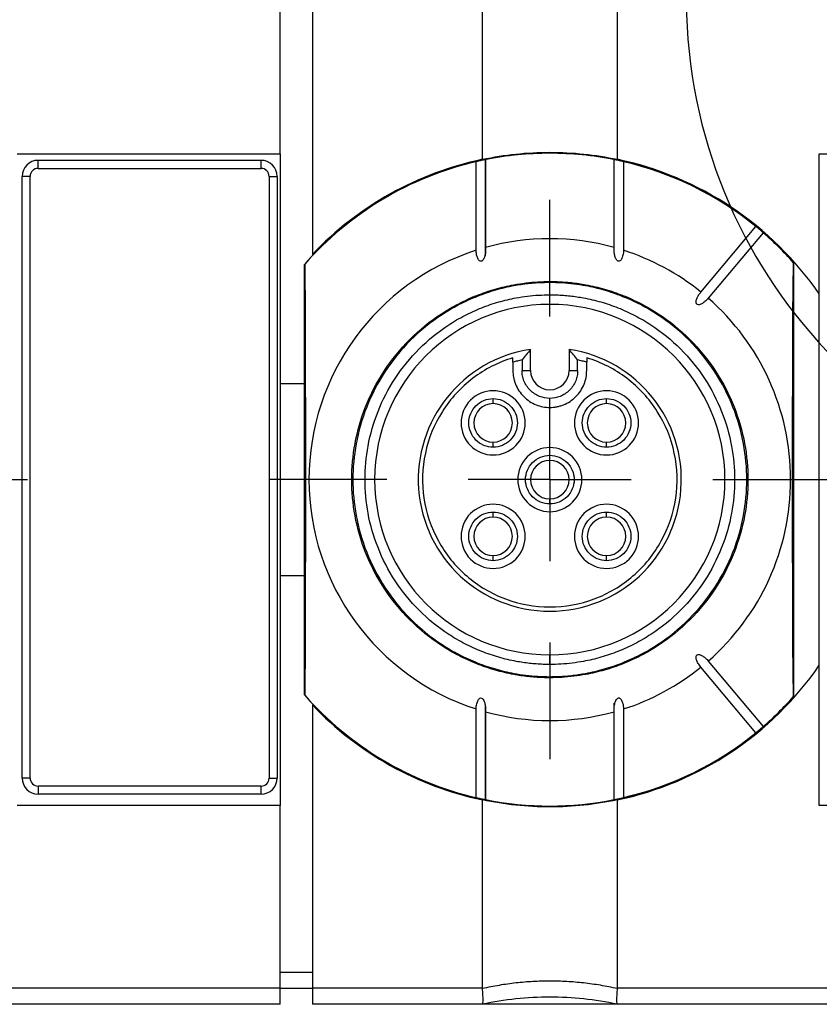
# Model space of a CAD drawing. Header units: millimetres. Extents: x 13 to 546, y 13 to 419.
# Tile 30 of 35: x 332 to 357, y 164 to 195. Entities that reach past the tile are written whole.
import ezdxf

# ---------------------------------------------------------------- set-up
doc = ezdxf.new("R2010")
doc.units = ezdxf.units.MM
doc.header["$LTSCALE"] = 2
doc.linetypes.add('SLD-Center', pattern=[19.05, 15.24, -1.27, 1.27, -1.27])
doc.linetypes.add('SLD-Solid', pattern=[0])
doc.layers.add('CENTER', color=40, linetype='SLD-Center')
doc.layers.add('TEXT', color=140, linetype='SLD-Solid', lineweight=25)

# ---------------------------------------------------------------- blocks, each defined once
blk = doc.blocks.new('SW_CENTERMARKSYMBOL_6')
at = {"layer": 'CENTER', "color": 0}
for p, q in [((0, 5.08), (0, 8.715)), ((0, 0), (0, 2.54)), ((-5.08, 0), (-8.715, 0)), ((0, 0), (-2.54, 0)), ((0, 0), (0, -2.54)), ((0, 0), (2.54, 0)), ((5.08, 0), (8.715, 0)), ((0, -5.08), (0, -8.715))]:
    blk.add_line(p, q, dxfattribs=at)
blk = doc.blocks.new('SW_CENTERMARKSYMBOL_7')
at = {"layer": 'CENTER', "color": 0}
for p, q in [((0, 5.08), (0, 8.715)), ((0, 0), (0, 2.54)), ((-5.08, 0), (-8.715, 0)), ((0, 0), (-2.54, 0)), ((0, 0), (0, -2.54)), ((0, 0), (2.54, 0)), ((5.08, 0), (8.715, 0)), ((0, -5.08), (0, -8.715))]:
    blk.add_line(p, q, dxfattribs=at)

msp = doc.modelspace()

# ---------------------------------------------------------------- linework, layer by layer
for p, q in [((341.408, 203.268), (341.408, 187.308)), ((340.408, 190.438), (340.408, 200.138)), ((346.708, 190.27), (346.708, 200.307)), ((350.908, 200.307), (350.908, 190.27)), ((332.208, 190.438), (340.408, 190.438)), ((339.808, 190.238), (332.858, 190.238)), ((332.858, 189.988), (332.858, 190.238)), ((339.808, 189.988), (339.808, 190.238)), ((340.408, 190.438), (340.408, 183.288)), ((346.808, 187.428), (346.808, 190.296)), ((346.808, 190.26), (346.808, 187.523)), ((348.808, 190.459), (348.808, 190.463)), ((350.808, 190.287), (350.808, 187.37)), ((350.809, 187.523), (350.809, 190.26)), ((357.208, 190.438), (362.509, 190.438)), ((357.208, 186.075), (357.208, 190.438)), ((332.858, 189.988), (339.808, 189.988)), ((346.51, 187.434), (346.51, 190.196)), ((351.107, 190.196), (351.107, 187.434)), ((332.358, 170.988), (332.358, 189.738)), ((332.608, 189.738), (332.358, 189.738)), ((332.608, 170.988), (332.608, 189.738)), ((340.058, 189.738), (340.058, 170.988)), ((340.058, 189.738), (340.308, 189.738)), ((340.308, 189.738), (340.308, 170.988)), ((353.518, 186.134), (355.23, 188.175)), ((355.46, 187.982), (353.748, 185.941)), ((346.808, 187.259), (346.808, 187.428)), ((341.158, 186.997), (341.168, 187.001)), ((341.158, 183.288), (341.158, 186.997)), ((356.399, 187.057), (356.408, 187.054)), ((356.408, 187.054), (356.408, 173.523)), ((348.808, 186.429), (348.808, 186.463)), ((348.808, 185.748), (348.808, 186.048)), ((357.208, 174.502), (357.208, 186.075)), ((348.208, 183.688), (348.208, 184.344)), ((349.408, 184.344), (349.408, 183.688)), ((347.658, 183.944), (347.658, 183.688)), ((347.941, 184.021), (347.941, 183.688)), ((349.676, 183.688), (349.676, 184.021)), ((349.958, 183.688), (349.958, 183.944)), ((347.941, 183.688), (348.208, 183.688)), ((349.408, 183.688), (349.676, 183.688)), ((340.408, 183.288), (341.158, 183.288)), ((340.408, 183.288), (340.408, 177.288)), ((341.158, 177.288), (341.158, 183.288)), ((347.041, 182.656), (347.041, 182.814)), ((350.576, 182.656), (350.576, 182.814)), ((347.041, 181.299), (347.041, 181.456)), ((350.576, 181.299), (350.576, 181.456)), ((348.808, 180.888), (348.808, 181.046)), ((348.808, 179.531), (348.808, 179.688)), ((347.041, 179.121), (347.041, 179.278)), ((350.576, 179.121), (350.576, 179.278)), ((347.041, 177.763), (347.041, 177.921)), ((350.576, 177.763), (350.576, 177.921)), ((340.408, 177.288), (340.408, 170.138)), ((341.158, 177.288), (340.408, 177.288)), ((341.158, 173.58), (341.158, 177.288)), ((348.808, 174.528), (348.808, 174.828)), ((353.748, 174.636), (355.46, 172.595)), ((355.23, 172.402), (353.518, 174.443)), ((357.208, 170.138), (357.208, 174.502)), ((348.808, 174.113), (348.808, 174.148)), ((341.168, 173.576), (341.158, 173.58)), ((356.408, 173.523), (356.399, 173.52)), ((341.408, 173.268), (341.408, 164.438)), ((346.51, 170.381), (346.51, 173.143)), ((346.808, 170.29), (346.808, 173.207)), ((346.808, 173.054), (346.808, 170.317)), ((350.808, 173.318), (350.808, 173.149)), ((350.808, 173.149), (350.808, 170.281)), ((350.809, 170.317), (350.809, 173.054)), ((351.107, 173.143), (351.107, 170.381)), ((332.608, 170.988), (332.358, 170.988)), ((340.058, 170.988), (340.308, 170.988)), ((339.808, 170.738), (332.858, 170.738)), ((332.858, 170.738), (332.858, 170.488)), ((339.808, 170.488), (339.808, 170.738)), ((339.808, 170.488), (332.858, 170.488)), ((346.708, 164.438), (346.708, 170.307)), ((350.908, 170.307), (350.908, 164.438)), ((340.408, 170.138), (332.208, 170.138)), ((340.408, 164.438), (340.408, 170.138)), ((365.408, 170.138), (357.208, 170.138)), ((340.408, 164.938), (341.408, 164.938)), ((340.408, 164.438), (325.908, 164.438)), ((340.408, 163.938), (340.408, 164.438)), ((340.408, 164.438), (341.408, 164.438)), ((341.408, 164.438), (341.408, 163.938)), ((346.708, 164.438), (341.408, 164.438)), ((365.408, 164.438), (350.908, 164.438)), ((340.408, 163.938), (325.908, 163.938)), ((346.708, 163.938), (341.408, 163.938)), ((350.908, 163.938), (346.708, 163.938)), ((365.408, 163.938), (350.908, 163.938))]:
    msp.add_line(p, q)
at = {"flags": 128}
for points in [[(341.168, 187.001), (341.178, 185.388), (341.186, 183.719), (341.191, 182.013), (341.193, 180.288), (341.191, 178.564), (341.186, 176.857), (341.178, 175.189), (341.168, 173.576)], [(356.399, 173.52), (356.388, 175.145), (356.38, 176.827), (356.376, 178.548), (356.374, 180.288), (356.376, 182.029), (356.38, 183.749), (356.388, 185.432), (356.399, 187.057)]]:
    msp.add_lwpolyline(points, dxfattribs=at)
for centre, radius, start, end in [((332.858, 189.738), 0.5, 90, 180), ((339.808, 189.738), 0.5, 0, 90), ((348.808, 180.288), 10.2, 101.8812, 136.5096), ((348.808, 180.288), 10.175, 90, 119.8341), ((348.808, 180.288), 10.17, 90, 101.3466), ((348.808, 180.288), 10.175, 41.675, 90), ((348.808, 180.288), 10.17, 78.6534, 90), ((348.808, 180.288), 10.2, 34.5603, 78.1188), ((348.808, 180.288), 10.17, 103.0639, 138.7014), ((348.808, 180.288), 10.17, 50.8451, 76.9361), ((348.808, 180.288), 10.175, 119.8341, 124.3139), ((348.808, 180.288), 10.175, 124.3139, 138.7503), ((348.808, 180.288), 7.507, 74.5401, 105.4599), ((348.808, 180.288), 10.17, 41.7236, 49.1549), ((348.808, 180.288), 7.507, 107.8335, 252.1665), ((348.808, 180.288), 7.507, 51.145, 72.1665), ((348.808, 180.288), 7.507, 311.145, 48.855), ((348.808, 180.288), 5.46, 90, 270), ((348.808, 180.288), 5.46, 270, 90), ((348.808, 180.288), 4.1, 98.415, 270), ((348.808, 180.288), 4.1, 270, 81.585), ((348.808, 183.688), 0.6, 180, 0), ((347.041, 182.056), 0.6, 90, 270), ((347.041, 182.056), 0.6, 270, 90), ((350.576, 182.056), 0.6, 90, 270), ((350.576, 182.056), 0.6, 270, 90), ((348.808, 180.288), 0.6, 90, 270), ((348.808, 180.288), 0.6, 270, 90), ((347.041, 178.521), 0.6, 90, 270), ((347.041, 178.521), 0.6, 270, 90), ((350.576, 178.521), 0.6, 90, 270), ((350.576, 178.521), 0.6, 270, 90), ((348.808, 180.288), 10.2, 281.8812, 325.4397), ((348.808, 180.288), 7.507, 287.8335, 308.855), ((348.808, 180.288), 10.175, 221.2497, 318.325), ((348.808, 180.288), 10.17, 221.2986, 256.9361), ((348.808, 180.288), 10.17, 310.8451, 318.2764), ((348.808, 180.288), 10.2, 223.4904, 258.1188), ((348.808, 180.288), 7.507, 254.5401, 285.4599), ((348.808, 180.288), 10.17, 283.0639, 309.1549), ((332.858, 170.988), 0.5, 180, 270), ((339.808, 170.988), 0.5, 270, 0), ((348.808, 180.288), 10.17, 258.6534, 281.3466)]:
    msp.add_arc(centre, radius, start, end)
for points, knots in [([(346.808, 190.26), (346.808, 190.26), (346.809, 190.261), (346.799, 190.259), (346.776, 190.255), (346.732, 190.246), (346.668, 190.233), (346.606, 190.219), (346.557, 190.208), (346.521, 190.199), (346.514, 190.197), (346.51, 190.196)], [0, 0, 0, 0, 0.088383, 0.170528, 0.251307, 0.378551, 0.49786, 0.617188, 0.747596, 0.873083, 1, 1, 1, 1]), ([(351.107, 190.196), (351.105, 190.196), (351.101, 190.198), (351.084, 190.202), (351.055, 190.209), (351.011, 190.219), (350.949, 190.233), (350.885, 190.246), (350.836, 190.256), (350.808, 190.261), (350.809, 190.26), (350.809, 190.26)], [0, 0, 0, 0, 0.085324, 0.168345, 0.252496, 0.382909, 0.502349, 0.621755, 0.748974, 0.870111, 1, 1, 1, 1]), ([(355.46, 187.982), (355.46, 187.983), (355.458, 187.984), (355.448, 187.994), (355.429, 188.011), (355.396, 188.039), (355.347, 188.081), (355.297, 188.122), (355.26, 188.152), (355.235, 188.172), (355.232, 188.174), (355.23, 188.175)], [0, 0, 0, 0, 0.087345, 0.169928, 0.251658, 0.380254, 0.500104, 0.620424, 0.748577, 0.8718, 1, 1, 1, 1]), ([(346.808, 187.523), (346.808, 187.498), (346.809, 187.448), (346.804, 187.375), (346.794, 187.308), (346.78, 187.249), (346.761, 187.195), (346.737, 187.147), (346.706, 187.109), (346.67, 187.089), (346.631, 187.095), (346.599, 187.121), (346.571, 187.163), (346.543, 187.228), (346.518, 187.32), (346.513, 187.394), (346.51, 187.434)], [0, 0, 0, 0, 0.086198, 0.169289, 0.249809, 0.314714, 0.375318, 0.44434, 0.49874, 0.539826, 0.577142, 0.623188, 0.677646, 0.746561, 0.863331, 1, 1, 1, 1]), ([(351.107, 187.434), (351.106, 187.407), (351.102, 187.355), (351.089, 187.282), (351.07, 187.217), (351.046, 187.163), (351.016, 187.118), (350.969, 187.083), (350.914, 187.104), (350.881, 187.146), (350.856, 187.195), (350.837, 187.249), (350.82, 187.32), (350.808, 187.412), (350.809, 187.485), (350.809, 187.523)], [0, 0, 0, 0, 0.0929199, 0.1772877, 0.2539686, 0.3215685, 0.377527, 0.4410367, 0.5005038, 0.5536029, 0.6241483, 0.6836338, 0.7498613, 0.8709936, 1, 1, 1, 1]), ([(348.808, 174.113), (348.733, 174.114), (348.582, 174.116), (348.357, 174.129), (348.132, 174.149), (347.908, 174.178), (347.562, 174.235), (347.1, 174.344), (346.524, 174.541), (345.963, 174.796), (345.237, 175.22), (344.411, 175.891), (343.609, 176.878), (343.036, 177.985), (342.705, 179.136), (342.599, 180.288), (342.705, 181.441), (343.036, 182.592), (343.609, 183.698), (344.411, 184.686), (345.237, 185.357), (345.963, 185.781), (346.524, 186.036), (347.099, 186.232), (347.611, 186.353), (348.056, 186.421), (348.432, 186.457), (348.683, 186.461), (348.808, 186.463)], [0, 0, 0, 0, 0.011669, 0.023319, 0.034966, 0.046624, 0.058309, 0.08918, 0.120101, 0.152259, 0.184469, 0.250118, 0.315768, 0.380053, 0.441772, 0.500003, 0.558234, 0.619953, 0.684238, 0.749887, 0.815537, 0.847693, 0.879904, 0.910772, 0.941696, 0.961124, 0.980535, 1, 1, 1, 1]), ([(348.808, 186.429), (348.734, 186.428), (348.584, 186.426), (348.36, 186.413), (348.136, 186.393), (347.913, 186.364), (347.569, 186.307), (347.109, 186.199), (346.537, 186.004), (345.979, 185.75), (345.257, 185.328), (344.436, 184.661), (343.638, 183.679), (343.068, 182.579), (342.739, 181.434), (342.634, 180.288), (342.739, 179.143), (343.068, 177.998), (343.638, 176.898), (344.436, 175.916), (345.257, 175.249), (345.979, 174.827), (346.537, 174.573), (347.109, 174.378), (347.618, 174.258), (348.061, 174.19), (348.434, 174.155), (348.683, 174.151), (348.808, 174.148)], [0, 0, 0, 0, 0.011665, 0.023313, 0.034959, 0.046619, 0.058309, 0.08918, 0.120101, 0.152259, 0.184469, 0.250118, 0.315768, 0.380053, 0.441772, 0.500003, 0.558234, 0.619953, 0.684238, 0.749887, 0.815537, 0.847693, 0.879904, 0.910772, 0.941696, 0.96113, 0.980541, 1, 1, 1, 1]), ([(348.808, 186.463), (348.884, 186.463), (349.034, 186.461), (349.26, 186.448), (349.485, 186.428), (349.709, 186.399), (350.055, 186.341), (350.517, 186.232), (351.093, 186.036), (351.654, 185.781), (352.38, 185.357), (353.206, 184.686), (354.008, 183.698), (354.581, 182.592), (354.912, 181.441), (355.018, 180.288), (354.912, 179.136), (354.581, 177.985), (354.008, 176.878), (353.206, 175.891), (352.38, 175.22), (351.654, 174.796), (351.093, 174.541), (350.518, 174.345), (350.006, 174.224), (349.561, 174.156), (349.185, 174.12), (348.934, 174.116), (348.808, 174.113)], [0, 0, 0, 0, 0.0116651, 0.0233129, 0.0349591, 0.0466194, 0.0583094, 0.0891799, 0.1201015, 0.1522588, 0.184469, 0.2501183, 0.3157675, 0.3800526, 0.4417717, 0.5000028, 0.5582339, 0.619953, 0.684238, 0.7498873, 0.8155365, 0.8476927, 0.8799041, 0.9107721, 0.9416962, 0.9611302, 0.9805406, 1, 1, 1, 1]), ([(348.808, 174.148), (348.883, 174.149), (349.033, 174.151), (349.257, 174.163), (349.481, 174.184), (349.704, 174.213), (350.048, 174.27), (350.508, 174.378), (351.08, 174.573), (351.638, 174.827), (352.36, 175.249), (353.181, 175.916), (353.979, 176.898), (354.549, 177.998), (354.878, 179.143), (354.983, 180.288), (354.878, 181.434), (354.549, 182.579), (353.979, 183.679), (353.181, 184.661), (352.36, 185.328), (351.638, 185.75), (351.08, 186.004), (350.508, 186.199), (349.999, 186.319), (349.556, 186.386), (349.183, 186.422), (348.934, 186.426), (348.808, 186.429)], [0, 0, 0, 0, 0.011669, 0.023319, 0.034966, 0.046624, 0.058309, 0.08918, 0.120101, 0.152259, 0.184469, 0.250118, 0.315768, 0.380053, 0.441772, 0.500003, 0.558234, 0.619953, 0.684238, 0.749887, 0.815537, 0.847693, 0.879904, 0.910772, 0.941696, 0.961124, 0.980534, 1, 1, 1, 1]), ([(348.808, 174.528), (348.738, 174.529), (348.598, 174.531), (348.387, 174.543), (348.178, 174.562), (347.968, 174.589), (347.646, 174.642), (347.214, 174.744), (346.678, 174.927), (346.154, 175.165), (345.477, 175.561), (344.706, 176.187), (343.958, 177.108), (343.423, 178.14), (343.115, 179.213), (343.016, 180.288), (343.115, 181.363), (343.423, 182.437), (343.958, 183.469), (344.706, 184.39), (345.477, 185.016), (346.154, 185.412), (346.677, 185.65), (347.214, 185.833), (347.691, 185.945), (348.107, 186.009), (348.457, 186.042), (348.691, 186.046), (348.808, 186.048)], [0, 0, 0, 0, 0.011669, 0.023319, 0.034965, 0.046623, 0.058309, 0.089178, 0.120101, 0.152257, 0.184469, 0.250118, 0.315767, 0.380053, 0.441772, 0.500003, 0.558234, 0.619953, 0.684238, 0.749887, 0.815537, 0.847691, 0.879904, 0.91077, 0.941696, 0.961123, 0.980533, 1, 1, 1, 1]), ([(348.808, 186.048), (348.879, 186.048), (349.019, 186.046), (349.23, 186.034), (349.439, 186.015), (349.649, 185.988), (349.971, 185.935), (350.403, 185.833), (350.939, 185.65), (351.463, 185.412), (352.14, 185.016), (352.911, 184.39), (353.659, 183.469), (354.193, 182.437), (354.502, 181.363), (354.601, 180.288), (354.502, 179.213), (354.193, 178.14), (353.659, 177.108), (352.911, 176.187), (352.14, 175.561), (351.463, 175.165), (350.94, 174.927), (350.403, 174.744), (349.926, 174.632), (349.51, 174.568), (349.16, 174.535), (348.926, 174.531), (348.808, 174.528)], [0, 0, 0, 0, 0.011664, 0.023312, 0.034958, 0.046618, 0.058309, 0.089178, 0.120101, 0.152257, 0.184469, 0.250118, 0.315768, 0.380053, 0.441772, 0.500003, 0.558234, 0.619953, 0.684238, 0.749887, 0.815537, 0.847691, 0.879904, 0.91077, 0.941696, 0.961129, 0.98054, 1, 1, 1, 1]), ([(353.748, 185.941), (353.731, 185.922), (353.698, 185.885), (353.645, 185.836), (353.594, 185.797), (353.545, 185.767), (353.494, 185.745), (353.443, 185.732), (353.396, 185.745), (353.373, 185.776), (353.367, 185.812), (353.369, 185.854), (353.381, 185.903), (353.406, 185.967), (353.449, 186.048), (353.494, 186.104), (353.518, 186.134)], [0, 0, 0, 0, 0.089211, 0.173078, 0.252302, 0.31538, 0.374809, 0.444281, 0.499428, 0.532527, 0.572774, 0.625249, 0.680788, 0.747768, 0.86602, 1, 1, 1, 1]), ([(348.208, 184.344), (348.163, 184.291), (348.073, 184.186), (347.984, 184.075), (347.941, 184.021)], [0, 0, 0, 0, 0.51043, 1, 1, 1, 1]), ([(349.676, 184.021), (349.633, 184.075), (349.544, 184.186), (349.454, 184.291), (349.408, 184.344)], [0, 0, 0, 0, 0.48957, 1, 1, 1, 1]), ([(347.658, 184.084), (347.208, 183.948), (346.782, 183.73), (346.033, 183.161), (345.71, 182.809), (345.206, 182.014), (345.026, 181.571), (344.831, 180.65), (344.816, 180.173), (344.954, 179.242), (345.107, 178.789), (345.561, 177.964), (345.861, 177.593), (346.574, 176.978), (346.985, 176.735), (347.868, 176.407), (348.338, 176.322), (349.279, 176.322), (349.749, 176.407), (350.632, 176.735), (351.043, 176.978), (351.756, 177.593), (352.056, 177.964), (352.51, 178.789), (352.663, 179.242), (352.801, 180.173), (352.786, 180.65), (352.591, 181.571), (352.411, 182.014), (351.907, 182.809), (351.584, 183.161), (350.834, 183.73), (350.409, 183.948), (349.958, 184.084)], [0, 0, 0, 0, 0.0625, 0.0625, 0.125, 0.125, 0.1875, 0.1875, 0.25, 0.25, 0.3125, 0.3125, 0.375, 0.375, 0.4375, 0.4375, 0.5, 0.5, 0.5625, 0.5625, 0.625, 0.625, 0.6875, 0.6875, 0.75, 0.75, 0.8125, 0.8125, 0.875, 0.875, 0.9375, 0.9375, 1, 1, 1, 1]), ([(347.658, 183.688), (347.659, 183.652), (347.661, 183.58), (347.677, 183.473), (347.702, 183.367), (347.751, 183.225), (347.84, 183.053), (347.99, 182.87), (348.172, 182.72), (348.377, 182.615), (348.592, 182.55), (348.736, 182.542), (348.808, 182.538)], [0, 0, 0, 0, 0.060222, 0.119972, 0.179788, 0.240206, 0.369892, 0.500129, 0.629793, 0.760053, 0.879799, 1, 1, 1, 1]), ([(349.676, 183.688), (349.676, 183.661), (349.674, 183.607), (349.662, 183.526), (349.643, 183.446), (349.607, 183.339), (349.539, 183.209), (349.427, 183.071), (349.289, 182.958), (349.086, 182.853), (348.808, 182.8), (348.472, 182.864), (348.228, 183.025), (348.078, 183.208), (347.999, 183.363), (347.949, 183.525), (347.943, 183.634), (347.941, 183.688)], [0, 0, 0, 0, 0.030152, 0.060079, 0.090049, 0.120332, 0.185253, 0.250541, 0.315448, 0.380751, 0.500409, 0.620068, 0.749585, 0.814492, 0.879795, 0.939796, 1, 1, 1, 1]), ([(348.808, 182.538), (348.845, 182.539), (348.917, 182.541), (349.024, 182.557), (349.129, 182.582), (349.272, 182.631), (349.444, 182.72), (349.627, 182.87), (349.777, 183.052), (349.882, 183.257), (349.947, 183.472), (349.955, 183.616), (349.958, 183.688)], [0, 0, 0, 0, 0.060168, 0.119899, 0.179733, 0.240208, 0.369893, 0.50013, 0.629792, 0.760051, 0.879873, 1, 1, 1, 1]), ([(347.041, 183.056), (346.779, 183.056), (346.519, 182.948), (346.148, 182.578), (346.041, 182.318), (346.041, 181.794), (346.148, 181.534), (346.519, 181.164), (346.779, 181.056), (347.041, 181.056)], [0, 0, 0, 0, 0.25, 0.25, 0.5, 0.5, 0.75, 0.75, 1, 1, 1, 1]), ([(347.041, 181.056), (347.303, 181.056), (347.563, 181.164), (347.933, 181.534), (348.041, 181.794), (348.041, 182.318), (347.933, 182.578), (347.563, 182.948), (347.303, 183.056), (347.041, 183.056)], [0, 0, 0, 0, 0.25, 0.25, 0.5, 0.5, 0.75, 0.75, 1, 1, 1, 1]), ([(350.576, 183.056), (350.314, 183.056), (350.054, 182.948), (349.684, 182.578), (349.576, 182.318), (349.576, 181.794), (349.684, 181.534), (350.054, 181.164), (350.314, 181.056), (350.576, 181.056)], [0, 0, 0, 0, 0.25, 0.25, 0.5, 0.5, 0.75, 0.75, 1, 1, 1, 1]), ([(350.576, 181.056), (350.838, 181.056), (351.098, 181.164), (351.468, 181.534), (351.576, 181.794), (351.576, 182.318), (351.468, 182.578), (351.098, 182.948), (350.838, 183.056), (350.576, 183.056)], [0, 0, 0, 0, 0.25, 0.25, 0.5, 0.5, 0.75, 0.75, 1, 1, 1, 1]), ([(347.041, 181.299), (346.842, 181.299), (346.645, 181.38), (346.365, 181.661), (346.283, 181.858), (346.283, 182.255), (346.365, 182.452), (346.645, 182.732), (346.842, 182.814), (347.041, 182.814)], [0, 0, 0, 0, 0.25, 0.25, 0.5, 0.5, 0.75, 0.75, 1, 1, 1, 1]), ([(347.041, 182.814), (347.239, 182.814), (347.436, 182.732), (347.717, 182.452), (347.798, 182.255), (347.798, 181.858), (347.717, 181.661), (347.436, 181.38), (347.239, 181.299), (347.041, 181.299)], [0, 0, 0, 0, 0.25, 0.25, 0.5, 0.5, 0.75, 0.75, 1, 1, 1, 1]), ([(350.576, 181.299), (350.378, 181.299), (350.181, 181.38), (349.9, 181.661), (349.819, 181.858), (349.819, 182.255), (349.9, 182.452), (350.181, 182.732), (350.378, 182.814), (350.576, 182.814)], [0, 0, 0, 0, 0.25, 0.25, 0.5, 0.5, 0.75, 0.75, 1, 1, 1, 1]), ([(350.576, 182.814), (350.775, 182.814), (350.972, 182.732), (351.252, 182.452), (351.334, 182.255), (351.334, 181.858), (351.252, 181.661), (350.972, 181.38), (350.775, 181.299), (350.576, 181.299)], [0, 0, 0, 0, 0.25, 0.25, 0.5, 0.5, 0.75, 0.75, 1, 1, 1, 1]), ([(348.808, 181.288), (348.547, 181.288), (348.287, 181.181), (347.916, 180.81), (347.808, 180.55), (347.808, 180.027), (347.916, 179.766), (348.287, 179.396), (348.547, 179.288), (348.808, 179.288)], [0, 0, 0, 0, 0.25, 0.25, 0.5, 0.5, 0.75, 0.75, 1, 1, 1, 1]), ([(348.808, 179.531), (348.61, 179.531), (348.413, 179.612), (348.132, 179.893), (348.051, 180.09), (348.051, 180.487), (348.132, 180.684), (348.413, 180.964), (348.61, 181.046), (348.808, 181.046)], [0, 0, 0, 0, 0.25, 0.25, 0.5, 0.5, 0.75, 0.75, 1, 1, 1, 1]), ([(348.808, 179.288), (349.07, 179.288), (349.33, 179.396), (349.701, 179.766), (349.808, 180.027), (349.808, 180.55), (349.701, 180.81), (349.33, 181.181), (349.07, 181.288), (348.808, 181.288)], [0, 0, 0, 0, 0.25, 0.25, 0.5, 0.5, 0.75, 0.75, 1, 1, 1, 1]), ([(348.808, 181.046), (349.007, 181.046), (349.204, 180.964), (349.484, 180.684), (349.566, 180.487), (349.566, 180.09), (349.484, 179.893), (349.204, 179.612), (349.007, 179.531), (348.808, 179.531)], [0, 0, 0, 0, 0.25, 0.25, 0.5, 0.5, 0.75, 0.75, 1, 1, 1, 1]), ([(347.041, 179.521), (346.779, 179.521), (346.519, 179.413), (346.148, 179.043), (346.041, 178.782), (346.041, 178.259), (346.148, 177.999), (346.519, 177.628), (346.779, 177.521), (347.041, 177.521)], [0, 0, 0, 0, 0.25, 0.25, 0.5, 0.5, 0.75, 0.75, 1, 1, 1, 1]), ([(347.041, 177.521), (347.303, 177.521), (347.563, 177.628), (347.933, 177.999), (348.041, 178.259), (348.041, 178.782), (347.933, 179.043), (347.563, 179.413), (347.303, 179.521), (347.041, 179.521)], [0, 0, 0, 0, 0.25, 0.25, 0.5, 0.5, 0.75, 0.75, 1, 1, 1, 1]), ([(350.576, 179.521), (350.314, 179.521), (350.054, 179.413), (349.684, 179.043), (349.576, 178.782), (349.576, 178.259), (349.684, 177.999), (350.054, 177.628), (350.314, 177.521), (350.576, 177.521)], [0, 0, 0, 0, 0.25, 0.25, 0.5, 0.5, 0.75, 0.75, 1, 1, 1, 1]), ([(350.576, 177.521), (350.838, 177.521), (351.098, 177.628), (351.468, 177.999), (351.576, 178.259), (351.576, 178.782), (351.468, 179.043), (351.098, 179.413), (350.838, 179.521), (350.576, 179.521)], [0, 0, 0, 0, 0.25, 0.25, 0.5, 0.5, 0.75, 0.75, 1, 1, 1, 1]), ([(347.041, 177.763), (346.842, 177.763), (346.645, 177.845), (346.365, 178.125), (346.283, 178.322), (346.283, 178.719), (346.365, 178.916), (346.645, 179.197), (346.842, 179.278), (347.041, 179.278)], [0, 0, 0, 0, 0.25, 0.25, 0.5, 0.5, 0.75, 0.75, 1, 1, 1, 1]), ([(347.041, 179.278), (347.239, 179.278), (347.436, 179.197), (347.717, 178.916), (347.798, 178.719), (347.798, 178.322), (347.717, 178.125), (347.436, 177.845), (347.239, 177.763), (347.041, 177.763)], [0, 0, 0, 0, 0.25, 0.25, 0.5, 0.5, 0.75, 0.75, 1, 1, 1, 1]), ([(350.576, 177.763), (350.378, 177.763), (350.181, 177.845), (349.9, 178.125), (349.819, 178.322), (349.819, 178.719), (349.9, 178.916), (350.181, 179.197), (350.378, 179.278), (350.576, 179.278)], [0, 0, 0, 0, 0.25, 0.25, 0.5, 0.5, 0.75, 0.75, 1, 1, 1, 1]), ([(350.576, 179.278), (350.775, 179.278), (350.972, 179.197), (351.252, 178.916), (351.334, 178.719), (351.334, 178.322), (351.252, 178.125), (350.972, 177.845), (350.775, 177.763), (350.576, 177.763)], [0, 0, 0, 0, 0.25, 0.25, 0.5, 0.5, 0.75, 0.75, 1, 1, 1, 1]), ([(353.518, 174.443), (353.502, 174.463), (353.471, 174.501), (353.432, 174.562), (353.402, 174.619), (353.381, 174.673), (353.368, 174.726), (353.365, 174.779), (353.386, 174.823), (353.42, 174.841), (353.457, 174.841), (353.498, 174.83), (353.544, 174.81), (353.603, 174.775), (353.674, 174.718), (353.722, 174.664), (353.748, 174.636)], [0, 0, 0, 0, 0.089211, 0.173078, 0.252302, 0.31538, 0.374809, 0.444281, 0.499428, 0.532527, 0.572774, 0.625249, 0.680788, 0.747768, 0.86602, 1, 1, 1, 1]), ([(346.51, 173.143), (346.511, 173.17), (346.515, 173.222), (346.528, 173.295), (346.547, 173.36), (346.571, 173.414), (346.601, 173.459), (346.648, 173.494), (346.703, 173.473), (346.736, 173.431), (346.761, 173.382), (346.78, 173.328), (346.797, 173.257), (346.809, 173.165), (346.808, 173.091), (346.808, 173.054)], [0, 0, 0, 0, 0.09292, 0.177288, 0.253969, 0.321569, 0.377527, 0.441037, 0.500504, 0.553603, 0.624148, 0.683634, 0.749861, 0.870994, 1, 1, 1, 1]), ([(350.809, 173.054), (350.809, 173.079), (350.808, 173.129), (350.813, 173.202), (350.823, 173.268), (350.837, 173.327), (350.856, 173.381), (350.88, 173.43), (350.911, 173.468), (350.947, 173.488), (350.986, 173.482), (351.018, 173.455), (351.046, 173.414), (351.074, 173.349), (351.099, 173.257), (351.104, 173.183), (351.107, 173.143)], [0, 0, 0, 0, 0.086198, 0.169289, 0.249809, 0.314714, 0.375318, 0.44434, 0.49874, 0.539826, 0.577142, 0.623188, 0.677646, 0.746561, 0.863331, 1, 1, 1, 1]), ([(355.23, 172.402), (355.231, 172.402), (355.233, 172.403), (355.244, 172.412), (355.264, 172.428), (355.297, 172.455), (355.347, 172.496), (355.396, 172.538), (355.433, 172.57), (355.456, 172.591), (355.459, 172.593), (355.46, 172.595)], [0, 0, 0, 0, 0.087345, 0.169928, 0.251658, 0.380254, 0.500104, 0.620424, 0.748577, 0.8718, 1, 1, 1, 1]), ([(332.608, 170.988), (332.608, 170.922), (332.635, 170.859), (332.729, 170.765), (332.792, 170.738), (332.858, 170.738)], [0, 0, 0, 0, 0.5, 0.5, 1, 1, 1, 1]), ([(346.51, 170.381), (346.512, 170.381), (346.516, 170.379), (346.533, 170.375), (346.562, 170.368), (346.606, 170.358), (346.668, 170.344), (346.732, 170.331), (346.781, 170.321), (346.809, 170.316), (346.808, 170.317), (346.808, 170.317)], [0, 0, 0, 0, 0.085324, 0.168345, 0.252496, 0.382909, 0.502349, 0.621755, 0.748974, 0.870111, 1, 1, 1, 1]), ([(350.908, 170.307), (350.223, 170.163), (349.526, 170.089), (348.459, 170.088), (348.101, 170.107), (347.398, 170.18), (347.051, 170.235), (346.708, 170.307)], [0, 0, 0, 0, 0.5, 0.5, 0.75, 0.75, 1, 1, 1, 1]), ([(350.809, 170.317), (350.809, 170.317), (350.808, 170.316), (350.818, 170.318), (350.841, 170.322), (350.885, 170.331), (350.947, 170.344), (351.008, 170.357), (351.059, 170.369), (351.096, 170.378), (351.103, 170.38), (351.107, 170.381)], [0, 0, 0, 0, 0.088439, 0.17064, 0.251476, 0.378788, 0.498195, 0.604145, 0.747426, 0.872998, 1, 1, 1, 1]), ([(350.908, 164.427), (350.821, 164.446), (350.649, 164.484), (350.388, 164.531), (350.126, 164.571), (349.863, 164.604), (349.599, 164.63), (349.336, 164.648), (349.072, 164.659), (348.721, 164.664), (348.28, 164.652), (347.753, 164.607), (347.226, 164.535), (346.882, 164.464), (346.709, 164.427)], [0, 0, 0, 0, 0.063523, 0.126665, 0.189469, 0.251981, 0.314248, 0.376315, 0.438229, 0.500039, 0.623739, 0.748051, 0.87335, 1, 1, 1, 1]), ([(346.709, 163.939), (346.716, 163.94), (346.719, 163.954), (346.726, 164.004), (346.729, 164.04), (346.729, 164.13), (346.726, 164.184), (346.719, 164.3), (346.716, 164.364), (346.709, 164.427)], [0, 0, 0, 0, 0.25, 0.25, 0.5, 0.5, 0.75, 0.75, 1, 1, 1, 1]), ([(350.908, 164.427), (350.901, 164.363), (350.898, 164.301), (350.891, 164.184), (350.888, 164.13), (350.888, 164.04), (350.891, 164.004), (350.898, 163.954), (350.901, 163.94), (350.908, 163.939)], [0, 0, 0, 0, 0.25, 0.25, 0.5, 0.5, 0.75, 0.75, 1, 1, 1, 1])]:
    msp.add_open_spline(points, degree=3, knots=knots)
for points in [[(346.708, 190.27), (347.393, 190.414), (348.093, 190.488), (348.808, 190.488)], [(348.808, 190.488), (349.524, 190.488), (350.224, 190.414), (350.908, 190.27)], [(332.858, 189.988), (332.721, 189.988), (332.608, 189.876), (332.608, 189.738)], [(340.058, 189.738), (340.058, 189.876), (339.946, 189.988), (339.808, 189.988)], [(347.658, 183.944), (347.658, 183.991), (347.658, 184.037), (347.658, 184.084)], [(347.941, 184.021), (347.893, 184.009), (347.798, 183.986), (347.705, 183.958), (347.658, 183.944)], [(349.958, 183.944), (349.912, 183.958), (349.819, 183.986), (349.724, 184.009), (349.676, 184.021)], [(349.958, 184.084), (349.959, 184.037), (349.959, 183.991), (349.958, 183.944)], [(339.808, 170.738), (339.946, 170.738), (340.058, 170.85), (340.058, 170.988)], [(346.709, 164.427), (346.709, 164.431), (346.708, 164.435), (346.708, 164.438)], [(348.808, 164.161), (348.103, 164.161), (347.398, 164.087), (346.709, 163.939)], [(350.908, 163.939), (350.219, 164.087), (349.514, 164.161), (348.808, 164.161)], [(350.908, 164.438), (350.908, 164.435), (350.908, 164.431), (350.908, 164.427)], [(346.708, 163.938), (346.708, 163.938), (346.709, 163.938), (346.709, 163.939)], [(350.908, 163.939), (350.908, 163.938), (350.908, 163.938), (350.908, 163.938)]]:
    msp.add_open_spline(points, degree=3)
at = {"layer": 'TEXT'}
msp.add_arc((369.057, 195.288), 15.993, 10.1446, 353.4045, dxfattribs=at)

# ---------------------------------------------------------------- block references
at = {"layer": 'CENTER'}
for name, p in [('SW_CENTERMARKSYMBOL_7', (323.808, 180.288)), ('SW_CENTERMARKSYMBOL_6', (348.808, 180.288))]:
    msp.add_blockref(name, p, dxfattribs=at)

doc.saveas('drawing.dxf')
